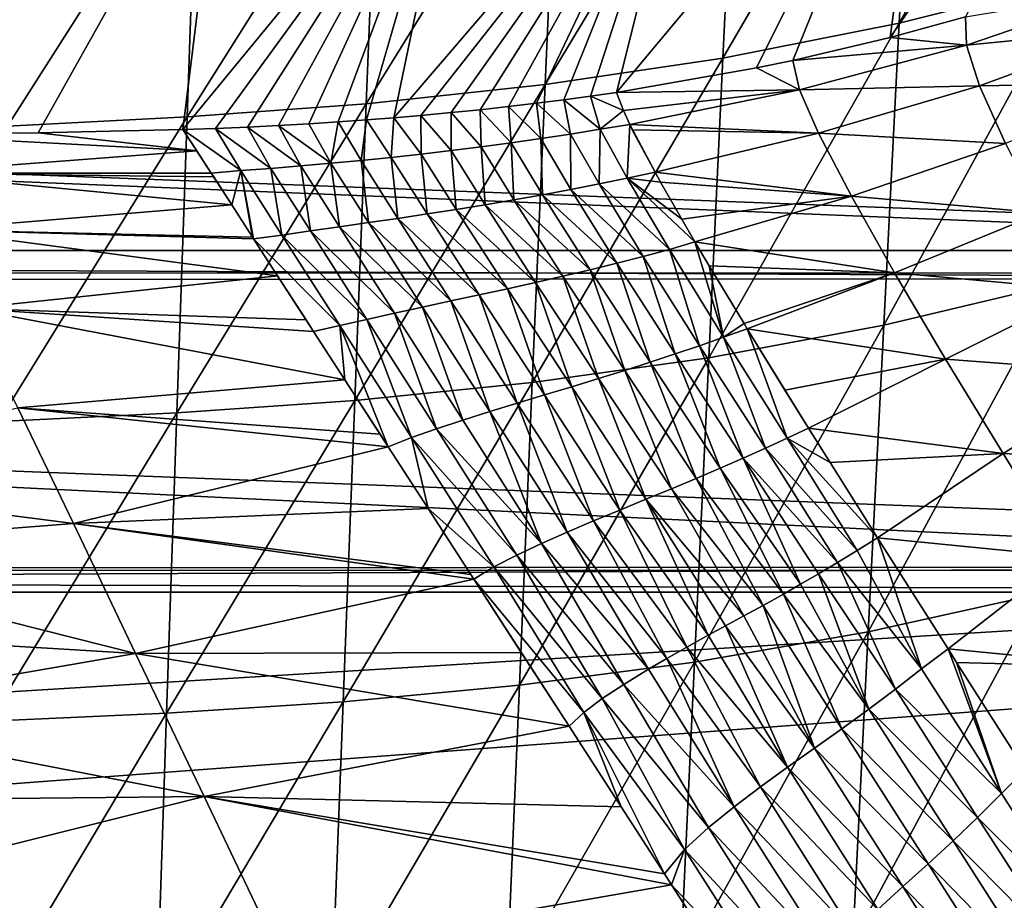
# Model space of a CAD drawing. Header units: metres. Extents: x -26 to 26, y -167 to 32.
# Tile 150 of 237: x 6.66 to 11.8, y -52.59 to -47.99. Entities that reach past the tile are written whole.
import ezdxf

# ---------------------------------------------------------------- set-up
doc = ezdxf.new("R2010")
doc.units = ezdxf.units.M
doc.layers.add('solid_12_411_043_XXX', color=7, linetype='CONTINUOUS')

msp = doc.modelspace()

# ---------------------------------------------------------------- linework, layer by layer
at = {"layer": 'solid_12_411_043_XXX'}
for points in [[(4.381402, -48.594109, 163.529297), (3.552526, -44.89233, 141.421051), (7.10499, -44.873875, 141.424316)], [(4.381402, -48.594109, 163.529297), (7.10499, -44.873875, 141.424316), (5.168777, -48.591595, 163.53064)], [(5.168777, -48.591595, 163.53064), (7.10499, -44.873875, 141.424316), (6.51624, -46.730621, 152.477646)], [(11.205441, -48.082333, 163.843719), (11.430732, -46.389004, 153.379486), (12.622489, -46.018997, 153.419693)], [(11.59899, -47.975452, 163.909393), (11.205441, -48.082333, 163.843719), (12.622489, -46.018997, 153.419693)], [(11.252524, -48.007908, 115.282738), (11.332418, -46.470226, 114.670296), (12.246507, -46.226921, 114.898376)], [(12.160638, -47.778988, 115.515198), (11.252524, -48.007908, 115.282738), (12.246507, -46.226921, 114.898376)], [(9.776477, -48.368862, 163.667709), (10.208182, -46.642437, 153.351776), (11.430732, -46.389004, 153.379486)], [(10.507593, -48.241199, 163.74614), (9.776477, -48.368862, 163.667709), (11.430732, -46.389004, 153.379486)], [(10.697239, -48.201756, 163.77037), (10.507593, -48.241199, 163.74614), (11.430732, -46.389004, 153.379486)], [(11.205441, -48.082333, 163.843719), (10.697239, -48.201756, 163.77037), (11.430732, -46.389004, 153.379486)], [(10.332036, -48.18988, 115.073608), (10.405408, -46.663521, 114.465546), (11.332418, -46.470226, 114.670296)], [(11.252524, -48.007908, 115.282738), (10.332036, -48.18988, 115.073608), (11.332418, -46.470226, 114.670296)], [(8.613318, -48.501488, 163.586212), (8.968007, -46.790672, 153.335434), (10.208182, -46.642437, 153.351776)], [(8.754341, -48.489525, 163.593552), (8.613318, -48.501488, 163.586212), (10.208182, -46.642437, 153.351776)], [(8.91123, -48.474968, 163.602493), (8.754341, -48.489525, 163.593552), (10.208182, -46.642437, 153.351776)], [(9.063411, -48.459541, 163.612), (8.91123, -48.474968, 163.602493), (10.208182, -46.642437, 153.351776)], [(9.21199, -48.443195, 163.62207), (9.063411, -48.459541, 163.612), (10.208182, -46.642437, 153.351776)], [(9.357887, -48.425865, 163.63266), (9.21199, -48.443195, 163.62207), (10.208182, -46.642437, 153.351776)], [(9.500673, -48.40765, 163.643814), (9.357887, -48.425865, 163.63266), (10.208182, -46.642437, 153.351776)], [(9.640205, -48.38863, 163.655487), (9.500673, -48.40765, 163.643814), (10.208182, -46.642437, 153.351776)], [(9.776477, -48.368862, 163.667709), (9.640205, -48.38863, 163.655487), (10.208182, -46.642437, 153.351776)], [(9.402942, -48.328369, 114.887405), (9.469482, -46.810497, 114.283691), (10.405408, -46.663521, 114.465546)], [(10.332036, -48.18988, 115.073608), (9.402942, -48.328369, 114.887405), (10.405408, -46.663521, 114.465546)], [(7.510634, -48.563419, 163.548126), (7.720381, -46.85606, 153.328125), (8.968007, -46.790672, 153.335434)], [(7.681615, -48.55706, 163.552078), (7.510634, -48.563419, 163.548126), (8.968007, -46.790672, 153.335434)], [(7.848179, -48.549824, 163.556534), (7.681615, -48.55706, 163.552078), (8.968007, -46.790672, 153.335434)], [(8.010315, -48.541729, 163.561478), (7.848179, -48.549824, 163.556534), (8.968007, -46.790672, 153.335434)], [(8.168014, -48.532799, 163.56691), (8.010315, -48.541729, 163.561478), (8.968007, -46.790672, 153.335434)], [(8.320897, -48.523098, 163.572861), (8.168014, -48.532799, 163.56691), (8.968007, -46.790672, 153.335434)], [(8.469085, -48.512669, 163.5793), (8.320897, -48.523098, 163.572861), (8.968007, -46.790672, 153.335434)], [(8.613318, -48.501488, 163.586212), (8.469085, -48.512669, 163.5793), (8.968007, -46.790672, 153.335434)], [(5.927446, -48.587505, 163.531815), (6.471045, -46.873154, 153.326141), (7.720381, -46.85606, 153.328125)], [(5.947202, -48.587406, 163.531891), (5.927446, -48.587505, 163.531815), (7.720381, -46.85606, 153.328125)], [(6.754011, -48.580791, 163.536972), (5.947202, -48.587406, 163.531891), (7.720381, -46.85606, 153.328125)], [(7.510634, -48.563419, 163.548126), (6.754011, -48.580791, 163.536972), (7.720381, -46.85606, 153.328125)], [(8.468732, -48.428436, 114.723114), (8.528337, -46.916565, 114.12365), (9.469482, -46.810497, 114.283691)], [(9.402942, -48.328369, 114.887405), (8.468732, -48.428436, 114.723114), (9.469482, -46.810497, 114.283691)], [(7.532011, -48.497215, 114.57946), (7.584722, -46.989323, 113.984062), (8.528337, -46.916565, 114.12365)], [(8.468732, -48.428436, 114.723114), (7.532011, -48.497215, 114.57946), (8.528337, -46.916565, 114.12365)], [(6.593593, -48.545944, 114.454659), (6.639489, -47.040764, 113.863014), (7.584722, -46.989323, 113.984062)], [(7.532011, -48.497215, 114.57946), (6.593593, -48.545944, 114.454659), (7.584722, -46.989323, 113.984062)], [(-20.15344, -47.768009, 137.908936), (20.070938, -49.311081, 137.751358), (20.153627, -47.764984, 137.909286)], [(-20.15344, -47.768009, 137.908936), (-20.070822, -49.312672, 137.751221), (20.070938, -49.311081, 137.751358)], [(11.171982, -49.584652, 115.782799), (11.252524, -48.007908, 115.282738), (12.160638, -47.778988, 115.515198)], [(12.074065, -49.37088, 116.016907), (11.171982, -49.584652, 115.782799), (12.160638, -47.778988, 115.515198)], [(12.45164, -47.832386, 164.881897), (11.603892, -48.122307, 164.773727), (11.59899, -47.975452, 163.909393)], [(12.45164, -47.832386, 164.881897), (12.489454, -48.035503, 165.661316), (11.603892, -48.122307, 164.773727)], [(15.802127, -47.891842, 177.857498), (-15.793832, -47.915928, 177.857498), (15.428016, -49.194134, 177.857605)], [(15.428016, -49.194134, 177.857605), (-15.793832, -47.915928, 177.857498), (-15.427872, -49.194653, 177.857605)], [(11.603892, -48.122307, 164.773727), (11.205441, -48.082333, 163.843719), (11.59899, -47.975452, 163.909393)], [(10.25807, -49.754597, 115.571785), (10.332036, -48.18988, 115.073608), (11.252524, -48.007908, 115.282738)], [(11.171982, -49.584652, 115.782799), (10.25807, -49.754597, 115.571785), (11.252524, -48.007908, 115.282738)], [(12.489454, -48.035503, 165.661316), (11.671849, -48.334408, 165.618256), (11.603892, -48.122307, 164.773727)], [(12.489454, -48.035503, 165.661316), (12.594544, -48.319023, 166.409424), (11.671849, -48.334408, 165.618256)], [(11.603892, -48.122307, 164.773727), (10.697239, -48.201756, 163.77037), (11.205441, -48.082333, 163.843719)], [(11.603892, -48.122307, 164.773727), (10.732113, -48.355549, 164.701416), (10.697239, -48.201756, 163.77037)], [(11.603892, -48.122307, 164.773727), (11.671849, -48.334408, 165.618256), (10.732113, -48.355549, 164.701416)], [(9.33586, -49.883949, 115.383537), (9.402942, -48.328369, 114.887405), (10.332036, -48.18988, 115.073608)], [(10.25807, -49.754597, 115.571785), (9.33586, -49.883949, 115.383537), (10.332036, -48.18988, 115.073608)], [(10.732113, -48.355549, 164.701416), (9.776477, -48.368862, 163.667709), (10.507593, -48.241199, 163.74614)], [(10.732113, -48.355549, 164.701416), (10.507593, -48.241199, 163.74614), (10.697239, -48.201756, 163.77037)], [(8.40864, -49.97744, 115.217072), (8.468732, -48.428436, 114.723114), (9.402942, -48.328369, 114.887405)], [(9.33586, -49.883949, 115.383537), (8.40864, -49.97744, 115.217072), (9.402942, -48.328369, 114.887405)], [(11.671849, -48.334408, 165.618256), (10.831351, -48.582455, 165.60881), (10.732113, -48.355549, 164.701416)], [(11.671849, -48.334408, 165.618256), (11.80851, -48.636475, 166.425369), (10.831351, -48.582455, 165.60881)], [(12.594544, -48.319023, 166.409424), (11.80851, -48.636475, 166.425369), (11.671849, -48.334408, 165.618256)], [(9.689864, -48.561527, 164.668457), (9.500673, -48.40765, 163.643814), (9.640205, -48.38863, 163.655487)], [(9.811521, -48.463734, 164.272293), (9.640205, -48.38863, 163.655487), (9.776477, -48.368862, 163.667709)], [(9.689864, -48.561527, 164.668457), (9.640205, -48.38863, 163.655487), (9.811521, -48.463734, 164.272293)], [(10.732113, -48.355549, 164.701416), (9.811521, -48.463734, 164.272293), (9.776477, -48.368862, 163.667709)], [(10.732113, -48.355549, 164.701416), (9.844583, -48.536011, 164.673752), (9.811521, -48.463734, 164.272293)], [(10.732113, -48.355549, 164.701416), (10.831351, -48.582455, 165.60881), (9.844583, -48.536011, 164.673752)], [(7.478867, -50.041718, 115.07119), (7.532011, -48.497215, 114.57946), (8.468732, -48.428436, 114.723114)], [(8.40864, -49.97744, 115.217072), (7.478867, -50.041718, 115.07119), (8.468732, -48.428436, 114.723114)], [(9.224724, -48.632347, 164.671707), (9.063411, -48.459541, 163.612), (9.21199, -48.443195, 163.62207)], [(9.380207, -48.610172, 164.669708), (9.21199, -48.443195, 163.62207), (9.357887, -48.425865, 163.63266)], [(9.224724, -48.632347, 164.671707), (9.21199, -48.443195, 163.62207), (9.380207, -48.610172, 164.669708)], [(9.535247, -48.586597, 164.66861), (9.357887, -48.425865, 163.63266), (9.500673, -48.40765, 163.643814)], [(9.380207, -48.610172, 164.669708), (9.357887, -48.425865, 163.63266), (9.535247, -48.586597, 164.66861)], [(9.535247, -48.586597, 164.66861), (9.500673, -48.40765, 163.643814), (9.689864, -48.561527, 164.668457)], [(6.547318, -50.087273, 114.944283), (6.593593, -48.545944, 114.454659), (7.532011, -48.497215, 114.57946)], [(7.478867, -50.041718, 115.07119), (6.547318, -50.087273, 114.944283), (7.532011, -48.497215, 114.57946)], [(8.598692, -48.708202, 164.688339), (8.469085, -48.512669, 163.5793), (8.613318, -48.501488, 163.586212)], [(8.598692, -48.708202, 164.688339), (8.613318, -48.501488, 163.586212), (8.755725, -48.691078, 164.682907)], [(8.755725, -48.691078, 164.682907), (8.613318, -48.501488, 163.586212), (8.754341, -48.489525, 163.593552)], [(8.912451, -48.672768, 164.678314), (8.754341, -48.489525, 163.593552), (8.91123, -48.474968, 163.602493)], [(8.755725, -48.691078, 164.682907), (8.754341, -48.489525, 163.593552), (8.912451, -48.672768, 164.678314)], [(9.0688, -48.653202, 164.674591), (8.91123, -48.474968, 163.602493), (9.063411, -48.459541, 163.612)], [(8.912451, -48.672768, 164.678314), (8.91123, -48.474968, 163.602493), (9.0688, -48.653202, 164.674591)], [(9.0688, -48.653202, 164.674591), (9.063411, -48.459541, 163.612), (9.224724, -48.632347, 164.671707)], [(9.689864, -48.561527, 164.668457), (9.811521, -48.463734, 164.272293), (9.844583, -48.536011, 164.673752)], [(7.812893, -48.777588, 164.729034), (7.510634, -48.563419, 163.548126), (7.681615, -48.55706, 163.552078)], [(7.969682, -48.765984, 164.718948), (7.681615, -48.55706, 163.552078), (7.848179, -48.549824, 163.556534)], [(7.812893, -48.777588, 164.729034), (7.681615, -48.55706, 163.552078), (7.969682, -48.765984, 164.718948)], [(8.126797, -48.753067, 164.709915), (7.848179, -48.549824, 163.556534), (8.010315, -48.541729, 163.561478)], [(7.969682, -48.765984, 164.718948), (7.848179, -48.549824, 163.556534), (8.126797, -48.753067, 164.709915)], [(8.284099, -48.739124, 164.701828), (8.010315, -48.541729, 163.561478), (8.168014, -48.532799, 163.56691)], [(8.126797, -48.753067, 164.709915), (8.010315, -48.541729, 163.561478), (8.284099, -48.739124, 164.701828)], [(8.284099, -48.739124, 164.701828), (8.168014, -48.532799, 163.56691), (8.320897, -48.523098, 163.572861)], [(8.284099, -48.739124, 164.701828), (8.320897, -48.523098, 163.572861), (8.441445, -48.724194, 164.694641)], [(8.441445, -48.724194, 164.694641), (8.320897, -48.523098, 163.572861), (8.469085, -48.512669, 163.5793)], [(8.441445, -48.724194, 164.694641), (8.469085, -48.512669, 163.5793), (8.598692, -48.708202, 164.688339)], [(9.689864, -48.561527, 164.668457), (9.844583, -48.536011, 164.673752), (9.831494, -48.817284, 165.657471)], [(9.831494, -48.817284, 165.657471), (9.844583, -48.536011, 164.673752), (9.977147, -48.785984, 165.645416)], [(9.977147, -48.785984, 165.645416), (9.844583, -48.536011, 164.673752), (9.858384, -48.564003, 164.811569)], [(10.831351, -48.582455, 165.60881), (9.858384, -48.564003, 164.811569), (9.844583, -48.536011, 164.673752)], [(7.582502, -48.673862, 164.189514), (5.947202, -48.587406, 163.531891), (6.754011, -48.580791, 163.536972)], [(6.04792, -48.791664, 164.585999), (5.947202, -48.587406, 163.531891), (7.582502, -48.673862, 164.189514)], [(7.582502, -48.673862, 164.189514), (6.754011, -48.580791, 163.536972), (7.510634, -48.563419, 163.548126)], [(7.658278, -48.790543, 164.751083), (7.510634, -48.563419, 163.548126), (7.812893, -48.777588, 164.729034)], [(7.582502, -48.673862, 164.189514), (7.510634, -48.563419, 163.548126), (7.658278, -48.790543, 164.751083)], [(9.224724, -48.632347, 164.671707), (9.380207, -48.610172, 164.669708), (9.389609, -48.903507, 165.696075)], [(9.380207, -48.610172, 164.669708), (9.535247, -48.586597, 164.66861), (9.537874, -48.875954, 165.682297)], [(9.380207, -48.610172, 164.669708), (9.537874, -48.875954, 165.682297), (9.389609, -48.903507, 165.696075)], [(9.535247, -48.586597, 164.66861), (9.689864, -48.561527, 164.668457), (9.685116, -48.847252, 165.669403)], [(9.535247, -48.586597, 164.66861), (9.685116, -48.847252, 165.669403), (9.537874, -48.875954, 165.682297)], [(9.689864, -48.561527, 164.668457), (9.831494, -48.817284, 165.657471), (9.685116, -48.847252, 165.669403)], [(10.831351, -48.582455, 165.60881), (9.977147, -48.785984, 165.645416), (9.858384, -48.564003, 164.811569)], [(10.831351, -48.582455, 165.60881), (11.002666, -48.911156, 166.472137), (9.977147, -48.785984, 165.645416)], [(11.80851, -48.636475, 166.425369), (11.002666, -48.911156, 166.472137), (10.831351, -48.582455, 165.60881)], [(8.912451, -48.672768, 164.678314), (9.0688, -48.653202, 164.674591), (9.08979, -48.955544, 165.726181)], [(9.0688, -48.653202, 164.674591), (9.224724, -48.632347, 164.671707), (9.240245, -48.930023, 165.710693)], [(9.0688, -48.653202, 164.674591), (9.240245, -48.930023, 165.710693), (9.08979, -48.955544, 165.726181)], [(9.224724, -48.632347, 164.671707), (9.389609, -48.903507, 165.696075), (9.240245, -48.930023, 165.710693)], [(11.80851, -48.636475, 166.425369), (11.994902, -48.997646, 167.192535), (11.002666, -48.911156, 166.472137)], [(6.04792, -48.791664, 164.585999), (7.582502, -48.673862, 164.189514), (7.658278, -48.790543, 164.751083)], [(8.441445, -48.724194, 164.694641), (8.598692, -48.708202, 164.688339), (8.633503, -49.026833, 165.778275)], [(8.598692, -48.708202, 164.688339), (8.755725, -48.691078, 164.682907), (8.786164, -49.003857, 165.759888)], [(8.598692, -48.708202, 164.688339), (8.786164, -49.003857, 165.759888), (8.633503, -49.026833, 165.778275)], [(8.755725, -48.691078, 164.682907), (8.912451, -48.672768, 164.678314), (8.938363, -48.980125, 165.742554)], [(8.755725, -48.691078, 164.682907), (8.938363, -48.980125, 165.742554), (8.786164, -49.003857, 165.759888)], [(8.912451, -48.672768, 164.678314), (9.08979, -48.955544, 165.726181), (8.938363, -48.980125, 165.742554)], [(7.969682, -48.765984, 164.718948), (8.126797, -48.753067, 164.709915), (8.177147, -49.092365, 165.840988)], [(8.126797, -48.753067, 164.709915), (8.284099, -48.739124, 164.701828), (8.328466, -49.070927, 165.818726)], [(8.126797, -48.753067, 164.709915), (8.328466, -49.070927, 165.818726), (8.177147, -49.092365, 165.840988)], [(8.284099, -48.739124, 164.701828), (8.441445, -48.724194, 164.694641), (8.480768, -49.049152, 165.797821)], [(8.284099, -48.739124, 164.701828), (8.480768, -49.049152, 165.797821), (8.328466, -49.070927, 165.818726)], [(8.441445, -48.724194, 164.694641), (8.633503, -49.026833, 165.778275), (8.480768, -49.049152, 165.797821)], [(6.04792, -48.791664, 164.585999), (7.658278, -48.790543, 164.751083), (7.671271, -48.810631, 164.83577)], [(6.04792, -48.791664, 164.585999), (7.671271, -48.810631, 164.83577), (7.765624, -48.956799, 165.369675)], [(6.04792, -48.791664, 164.585999), (7.765624, -48.956799, 165.369675), (6.193947, -49.086498, 165.611923)], [(7.765624, -48.956799, 165.369675), (7.658278, -48.790543, 164.751083), (7.812893, -48.777588, 164.729034)], [(7.765624, -48.956799, 165.369675), (7.671271, -48.810631, 164.83577), (7.658278, -48.790543, 164.751083)], [(7.765624, -48.956799, 165.369675), (7.812893, -48.777588, 164.729034), (7.874428, -49.124977, 165.866592)], [(7.812893, -48.777588, 164.729034), (7.969682, -48.765984, 164.718948), (8.027462, -49.113789, 165.86467)], [(7.812893, -48.777588, 164.729034), (8.027462, -49.113789, 165.86467), (7.880166, -49.133835, 165.890366)], [(7.812893, -48.777588, 164.729034), (7.880166, -49.133835, 165.890366), (7.874428, -49.124977, 165.866592)], [(7.969682, -48.765984, 164.718948), (8.177147, -49.092365, 165.840988), (8.027462, -49.113789, 165.86467)], [(9.831494, -48.817284, 165.657471), (9.977147, -48.785984, 165.645416), (10.006038, -48.837559, 165.797699)], [(11.002666, -48.911156, 166.472137), (10.006038, -48.837559, 165.797699), (9.977147, -48.785984, 165.645416)], [(9.537874, -48.875954, 165.682297), (9.685116, -48.847252, 165.669403), (9.915702, -49.225197, 166.616135)], [(9.685116, -48.847252, 165.669403), (9.831494, -48.817284, 165.657471), (10.052112, -49.189072, 166.594025)], [(9.685116, -48.847252, 165.669403), (10.052112, -49.189072, 166.594025), (9.915702, -49.225197, 166.616135)], [(9.831494, -48.817284, 165.657471), (10.006038, -48.837559, 165.797699), (10.116276, -49.030193, 166.29599)], [(9.831494, -48.817284, 165.657471), (10.116276, -49.030193, 166.29599), (10.185565, -49.148609, 166.56514)], [(9.831494, -48.817284, 165.657471), (10.185565, -49.148609, 166.56514), (10.052112, -49.189072, 166.594025)], [(11.002666, -48.911156, 166.472137), (10.116276, -49.030193, 166.29599), (10.006038, -48.837559, 165.797699)], [(9.240245, -48.930023, 165.710693), (9.389609, -48.903507, 165.696075), (9.637942, -49.294785, 166.663025)], [(9.389609, -48.903507, 165.696075), (9.537874, -48.875954, 165.682297), (9.777769, -49.260399, 166.639145)], [(9.389609, -48.903507, 165.696075), (9.777769, -49.260399, 166.639145), (9.637942, -49.294785, 166.663025)], [(9.537874, -48.875954, 165.682297), (9.915702, -49.225197, 166.616135), (9.777769, -49.260399, 166.639145)], [(11.002666, -48.911156, 166.472137), (10.185565, -49.148609, 166.56514), (10.116276, -49.030193, 166.29599)], [(11.002666, -48.911156, 166.472137), (11.228582, -49.311119, 167.28685), (10.185565, -49.148609, 166.56514)], [(11.994902, -48.997646, 167.192535), (11.228582, -49.311119, 167.28685), (11.002666, -48.911156, 166.472137)], [(6.193947, -49.086498, 165.611923), (7.765624, -48.956799, 165.369675), (7.874428, -49.124977, 165.866592)], [(8.938363, -48.980125, 165.742554), (9.08979, -48.955544, 165.726181), (9.352057, -49.361557, 166.713364)], [(9.08979, -48.955544, 165.726181), (9.240245, -48.930023, 165.710693), (9.496035, -49.328476, 166.687744)], [(9.08979, -48.955544, 165.726181), (9.496035, -49.328476, 166.687744), (9.352057, -49.361557, 166.713364)], [(9.240245, -48.930023, 165.710693), (9.637942, -49.294785, 166.663025), (9.496035, -49.328476, 166.687744)], [(8.633503, -49.026833, 165.778275), (8.786164, -49.003857, 165.759888), (9.058993, -49.426311, 166.767639)], [(8.786164, -49.003857, 165.759888), (8.938363, -48.980125, 165.742554), (9.206241, -49.394127, 166.73996)], [(8.786164, -49.003857, 165.759888), (9.206241, -49.394127, 166.73996), (9.058993, -49.426311, 166.767639)], [(8.938363, -48.980125, 165.742554), (9.352057, -49.361557, 166.713364), (9.206241, -49.394127, 166.73996)], [(11.994902, -48.997646, 167.192535), (12.217406, -49.399754, 167.919693), (11.228582, -49.311119, 167.28685)], [(8.177147, -49.092365, 165.840988), (8.328466, -49.070927, 165.818726), (8.615988, -49.521984, 166.858994)], [(8.328466, -49.070927, 165.818726), (8.480768, -49.049152, 165.797821), (8.762934, -49.490082, 166.82692)], [(8.328466, -49.070927, 165.818726), (8.762934, -49.490082, 166.82692), (8.615988, -49.521984, 166.858994)], [(8.480768, -49.049152, 165.797821), (8.633503, -49.026833, 165.778275), (8.910954, -49.458244, 166.796555)], [(8.480768, -49.049152, 165.797821), (8.910954, -49.458244, 166.796555), (8.762934, -49.490082, 166.82692)], [(8.633503, -49.026833, 165.778275), (9.058993, -49.426311, 166.767639), (8.910954, -49.458244, 166.796555)], [(6.193947, -49.086498, 165.611923), (7.880166, -49.133835, 165.890366), (8.005338, -49.32695, 166.36467)], [(6.193947, -49.086498, 165.611923), (7.874428, -49.124977, 165.866592), (7.880166, -49.133835, 165.890366)], [(6.193947, -49.086498, 165.611923), (8.005338, -49.32695, 166.36467), (6.396022, -49.498245, 166.587051)], [(7.880166, -49.133835, 165.890366), (8.027462, -49.113789, 165.86467), (8.330223, -49.586433, 166.928604)], [(8.027462, -49.113789, 165.86467), (8.177147, -49.092365, 165.840988), (8.471272, -49.554054, 166.892822)], [(8.027462, -49.113789, 165.86467), (8.471272, -49.554054, 166.892822), (8.330223, -49.586433, 166.928604)], [(8.177147, -49.092365, 165.840988), (8.615988, -49.521984, 166.858994), (8.471272, -49.554054, 166.892822)], [(7.880166, -49.133835, 165.890366), (8.330223, -49.586433, 166.928604), (8.192974, -49.61668, 166.962418)], [(8.005338, -49.32695, 166.36467), (7.880166, -49.133835, 165.890366), (8.192974, -49.61668, 166.962418)], [(10.052112, -49.189072, 166.594025), (10.185565, -49.148609, 166.56514), (10.335261, -49.647938, 167.47348)], [(11.228582, -49.311119, 167.28685), (10.260113, -49.274323, 166.829117), (10.185565, -49.148609, 166.56514)], [(10.335261, -49.647938, 167.47348), (10.185565, -49.148609, 166.56514), (10.260113, -49.274323, 166.829117)], [(15.428016, -49.194134, 177.857605), (-15.427872, -49.194653, 177.857605), (15.395385, -49.340431, 177.85762)], [(15.395385, -49.340431, 177.85762), (-15.427872, -49.194653, 177.857605), (-15.391902, -49.356426, 177.85762)], [(9.777769, -49.260399, 166.639145), (9.915702, -49.225197, 166.616135), (10.082594, -49.734921, 167.534637)], [(9.915702, -49.225197, 166.616135), (10.052112, -49.189072, 166.594025), (10.210097, -49.691692, 167.503616)], [(9.915702, -49.225197, 166.616135), (10.210097, -49.691692, 167.503616), (10.082594, -49.734921, 167.534637)], [(10.052112, -49.189072, 166.594025), (10.335261, -49.647938, 167.47348), (10.210097, -49.691692, 167.503616)], [(9.637942, -49.294785, 166.663025), (9.777769, -49.260399, 166.639145), (9.952141, -49.777779, 167.566574)], [(9.777769, -49.260399, 166.639145), (10.082594, -49.734921, 167.534637), (9.952141, -49.777779, 167.566574)], [(11.228582, -49.311119, 167.28685), (10.442031, -49.575649, 167.395447), (10.260113, -49.274323, 166.829117)], [(10.335261, -49.647938, 167.47348), (10.260113, -49.274323, 166.829117), (10.442031, -49.575649, 167.395447)], [(-20.070822, -49.312672, 137.751221), (19.987951, -50.863735, 137.638336), (20.070938, -49.311081, 137.751358)], [(-20.070822, -49.312672, 137.751221), (-19.987764, -50.866928, 137.638153), (19.987951, -50.863735, 137.638336)], [(6.396022, -49.498245, 166.587051), (8.005338, -49.32695, 166.36467), (8.154025, -49.556519, 166.846756)], [(8.005338, -49.32695, 166.36467), (8.192974, -49.61668, 166.962418), (8.154025, -49.556519, 166.846756)], [(9.352057, -49.361557, 166.713364), (9.496035, -49.328476, 166.687744), (9.681482, -49.862984, 167.633377)], [(9.496035, -49.328476, 166.687744), (9.637942, -49.294785, 166.663025), (9.818429, -49.820419, 167.599472)], [(9.496035, -49.328476, 166.687744), (9.818429, -49.820419, 167.599472), (9.681482, -49.862984, 167.633377)], [(9.637942, -49.294785, 166.663025), (9.952141, -49.777779, 167.566574), (9.818429, -49.820419, 167.599472)], [(11.228582, -49.311119, 167.28685), (10.458822, -49.603149, 167.443436), (10.442031, -49.575649, 167.395447)], [(11.228582, -49.311119, 167.28685), (11.49537, -49.762211, 168.052338), (10.458822, -49.603149, 167.443436)], [(12.217406, -49.399754, 167.919693), (11.49537, -49.762211, 168.052338), (11.228582, -49.311119, 167.28685)], [(15.395385, -49.340431, 177.85762), (-15.391902, -49.356426, 177.85762), (15.16438, -50.84795, 177.857758)], [(15.16438, -50.84795, 177.857758), (-15.391902, -49.356426, 177.85762), (-15.163492, -50.857059, 177.857758)], [(9.206241, -49.394127, 166.73996), (9.352057, -49.361557, 166.713364), (9.541683, -49.905617, 167.668396)], [(9.352057, -49.361557, 166.713364), (9.681482, -49.862984, 167.633377), (9.541683, -49.905617, 167.668396)], [(11.091039, -51.186127, 116.189804), (11.171982, -49.584652, 115.782799), (12.074065, -49.37088, 116.016907)], [(11.98706, -50.987823, 116.423714), (11.091039, -51.186127, 116.189804), (12.074065, -49.37088, 116.016907)], [(8.910954, -49.458244, 166.796555), (9.058993, -49.426311, 166.767639), (9.256585, -49.991703, 167.742432)], [(9.058993, -49.426311, 166.767639), (9.206241, -49.394127, 166.73996), (9.399701, -49.948471, 167.704697)], [(9.058993, -49.426311, 166.767639), (9.399701, -49.948471, 167.704697), (9.256585, -49.991703, 167.742432)], [(9.206241, -49.394127, 166.73996), (9.541683, -49.905617, 167.668396), (9.399701, -49.948471, 167.704697)], [(12.217406, -49.399754, 167.919693), (12.46839, -49.835407, 168.604355), (11.49537, -49.762211, 168.052338)], [(8.762934, -49.490082, 166.82692), (8.910954, -49.458244, 166.796555), (9.113672, -50.035477, 167.781784)], [(8.910954, -49.458244, 166.796555), (9.256585, -49.991703, 167.742432), (9.113672, -50.035477, 167.781784)], [(6.396022, -49.498245, 166.587051), (8.192974, -49.61668, 166.962418), (8.35635, -49.869022, 167.41124)], [(6.396022, -49.498245, 166.587051), (8.154025, -49.556519, 166.846756), (8.192974, -49.61668, 166.962418)], [(6.396022, -49.498245, 166.587051), (8.35635, -49.869022, 167.41124), (6.647644, -50.016277, 167.498032)], [(8.471272, -49.554054, 166.892822), (8.615988, -49.521984, 166.858994), (8.83551, -50.125244, 167.866119)], [(8.615988, -49.521984, 166.858994), (8.762934, -49.490082, 166.82692), (8.972692, -50.07996, 167.823044)], [(8.615988, -49.521984, 166.858994), (8.972692, -50.07996, 167.823044), (8.83551, -50.125244, 167.866119)], [(8.762934, -49.490082, 166.82692), (9.113672, -50.035477, 167.781784), (8.972692, -50.07996, 167.823044)], [(8.35635, -49.869022, 167.41124), (8.192974, -49.61668, 166.962418), (8.330223, -49.586433, 166.928604)], [(8.330223, -49.586433, 166.928604), (8.471272, -49.554054, 166.892822), (8.704517, -50.171604, 167.910995)], [(8.330223, -49.586433, 166.928604), (8.704517, -50.171604, 167.910995), (8.58303, -50.219078, 167.959717)], [(8.35635, -49.869022, 167.41124), (8.330223, -49.586433, 166.928604), (8.58303, -50.219078, 167.959717)], [(8.471272, -49.554054, 166.892822), (8.83551, -50.125244, 167.866119), (8.704517, -50.171604, 167.910995)], [(10.183736, -51.343758, 115.978607), (10.25807, -49.754597, 115.571785), (11.171982, -49.584652, 115.782799)], [(11.091039, -51.186127, 116.189804), (10.183736, -51.343758, 115.978607), (11.171982, -49.584652, 115.782799)], [(10.335261, -49.647938, 167.47348), (10.442031, -49.575649, 167.395447), (10.458822, -49.603149, 167.443436)], [(10.335261, -49.647938, 167.47348), (10.458822, -49.603149, 167.443436), (10.667685, -50.173851, 168.295609)], [(10.779579, -50.121841, 168.261932), (10.458822, -49.603149, 167.443436), (10.65591, -49.923065, 167.96608)], [(11.49537, -49.762211, 168.052338), (10.65591, -49.923065, 167.96608), (10.458822, -49.603149, 167.443436)], [(10.667685, -50.173851, 168.295609), (10.458822, -49.603149, 167.443436), (10.779579, -50.121841, 168.261932)], [(10.210097, -49.691692, 167.503616), (10.335261, -49.647938, 167.47348), (10.554462, -50.226391, 168.331268)], [(10.335261, -49.647938, 167.47348), (10.667685, -50.173851, 168.295609), (10.554462, -50.226391, 168.331268)], [(9.952141, -49.777779, 167.566574), (10.082594, -49.734921, 167.534637), (10.317499, -50.331711, 168.405609)], [(10.082594, -49.734921, 167.534637), (10.210097, -49.691692, 167.503616), (10.438017, -50.278923, 168.367905)], [(10.082594, -49.734921, 167.534637), (10.438017, -50.278923, 168.367905), (10.317499, -50.331711, 168.405609)], [(10.210097, -49.691692, 167.503616), (10.554462, -50.226391, 168.331268), (10.438017, -50.278923, 168.367905)], [(9.268445, -51.463715, 115.789856), (9.33586, -49.883949, 115.383537), (10.25807, -49.754597, 115.571785)], [(10.183736, -51.343758, 115.978607), (9.268445, -51.463715, 115.789856), (10.25807, -49.754597, 115.571785)], [(9.818429, -49.820419, 167.599472), (9.952141, -49.777779, 167.566574), (10.192489, -50.384983, 168.444473)], [(9.952141, -49.777779, 167.566574), (10.317499, -50.331711, 168.405609), (10.192489, -50.384983, 168.444473)], [(11.49537, -49.762211, 168.052338), (10.779579, -50.121841, 168.261932), (10.65591, -49.923065, 167.96608)], [(11.49537, -49.762211, 168.052338), (11.79507, -50.255356, 168.765305), (10.779579, -50.121841, 168.261932)], [(12.46839, -49.835407, 168.604355), (11.79507, -50.255356, 168.765305), (11.49537, -49.762211, 168.052338)], [(9.681482, -49.862984, 167.633377), (9.818429, -49.820419, 167.599472), (10.063035, -50.438938, 168.484604)], [(9.818429, -49.820419, 167.599472), (10.192489, -50.384983, 168.444473), (10.063035, -50.438938, 168.484604)], [(12.46839, -49.835407, 168.604355), (12.746137, -50.30521, 169.237976), (11.79507, -50.255356, 168.765305)], [(6.647644, -50.016277, 167.498032), (8.35635, -49.869022, 167.41124), (8.540501, -50.153397, 167.862289)], [(8.348248, -51.550385, 115.62262), (8.40864, -49.97744, 115.217072), (9.33586, -49.883949, 115.383537)], [(9.268445, -51.463715, 115.789856), (8.348248, -51.550385, 115.62262), (9.33586, -49.883949, 115.383537)], [(8.35635, -49.869022, 167.41124), (8.58303, -50.219078, 167.959717), (8.540501, -50.153397, 167.862289)], [(9.541683, -49.905617, 167.668396), (9.681482, -49.862984, 167.633377), (9.929697, -50.493755, 168.526108)], [(9.681482, -49.862984, 167.633377), (10.063035, -50.438938, 168.484604), (9.929697, -50.493755, 168.526108)], [(9.399701, -49.948471, 167.704697), (9.541683, -49.905617, 167.668396), (9.793442, -50.54958, 168.569077)], [(9.541683, -49.905617, 167.668396), (9.929697, -50.493755, 168.526108), (9.793442, -50.54958, 168.569077)], [(7.425456, -51.609951, 115.475777), (7.478867, -50.041718, 115.07119), (8.40864, -49.97744, 115.217072)], [(8.348248, -51.550385, 115.62262), (7.425456, -51.609951, 115.475777), (8.40864, -49.97744, 115.217072)], [(9.113672, -50.035477, 167.781784), (9.256585, -49.991703, 167.742432), (9.51859, -50.66468, 168.659927)], [(9.256585, -49.991703, 167.742432), (9.399701, -49.948471, 167.704697), (9.655768, -50.606522, 168.613647)], [(9.256585, -49.991703, 167.742432), (9.655768, -50.606522, 168.613647), (9.51859, -50.66468, 168.659927)], [(9.399701, -49.948471, 167.704697), (9.793442, -50.54958, 168.569077), (9.655768, -50.606522, 168.613647)], [(5.000158, -50.370895, 167.919373), (6.647644, -50.016277, 167.498032), (6.938713, -50.620598, 168.340988)], [(6.50081, -51.652145, 115.347862), (6.547318, -50.087273, 114.944283), (7.478867, -50.041718, 115.07119)], [(7.425456, -51.609951, 115.475777), (6.50081, -51.652145, 115.347862), (7.478867, -50.041718, 115.07119)], [(6.647644, -50.016277, 167.498032), (8.540501, -50.153397, 167.862289), (8.58303, -50.219078, 167.959717)], [(6.647644, -50.016277, 167.498032), (8.58303, -50.219078, 167.959717), (6.938713, -50.620598, 168.340988)], [(8.972692, -50.07996, 167.823044), (9.113672, -50.035477, 167.781784), (9.384387, -50.724136, 168.708099)], [(9.113672, -50.035477, 167.781784), (9.51859, -50.66468, 168.659927), (9.384387, -50.724136, 168.708099)], [(8.83551, -50.125244, 167.866119), (8.972692, -50.07996, 167.823044), (9.384387, -50.724136, 168.708099)], [(8.704517, -50.171604, 167.910995), (8.83551, -50.125244, 167.866119), (9.255663, -50.784676, 168.75795)], [(8.83551, -50.125244, 167.866119), (9.384387, -50.724136, 168.708099), (9.255663, -50.784676, 168.75795)], [(10.667685, -50.173851, 168.295609), (10.779579, -50.121841, 168.261932), (10.892421, -50.302166, 168.514023)], [(11.79507, -50.255356, 168.765305), (10.892421, -50.302166, 168.514023), (10.779579, -50.121841, 168.261932)], [(8.792302, -50.542377, 168.40831), (8.58303, -50.219078, 167.959717), (8.704517, -50.171604, 167.910995)], [(8.704517, -50.171604, 167.910995), (9.255663, -50.784676, 168.75795), (9.135595, -50.846142, 168.809464)], [(8.792302, -50.542377, 168.40831), (8.704517, -50.171604, 167.910995), (9.135595, -50.846142, 168.809464)], [(10.554462, -50.226391, 168.331268), (10.667685, -50.173851, 168.295609), (11.032274, -50.761185, 169.054398)], [(10.667685, -50.173851, 168.295609), (10.892421, -50.302166, 168.514023), (11.139403, -50.694237, 169.013733)], [(10.667685, -50.173851, 168.295609), (11.139403, -50.694237, 169.013733), (11.032274, -50.761185, 169.054398)], [(6.938713, -50.620598, 168.340988), (8.58303, -50.219078, 167.959717), (8.792302, -50.542377, 168.40831)], [(10.438017, -50.278923, 168.367905), (10.554462, -50.226391, 168.331268), (10.92966, -50.824108, 169.093384)], [(10.554462, -50.226391, 168.331268), (11.032274, -50.761185, 169.054398), (10.92966, -50.824108, 169.093384)], [(11.79507, -50.255356, 168.765305), (11.139403, -50.694237, 169.013733), (10.892421, -50.302166, 168.514023)], [(11.79507, -50.255356, 168.765305), (12.126312, -50.791454, 169.414719), (11.139403, -50.694237, 169.013733)], [(12.746137, -50.30521, 169.237976), (12.126312, -50.791454, 169.414719), (11.79507, -50.255356, 168.765305)], [(10.317499, -50.331711, 168.405609), (10.438017, -50.278923, 168.367905), (10.737713, -50.93705, 169.165085)], [(10.438017, -50.278923, 168.367905), (10.83147, -50.882645, 169.130295), (10.737713, -50.93705, 169.165085)], [(10.438017, -50.278923, 168.367905), (10.92966, -50.824108, 169.093384), (10.83147, -50.882645, 169.130295)], [(10.192489, -50.384983, 168.444473), (10.317499, -50.331711, 168.405609), (10.647768, -50.98806, 169.198029)], [(10.317499, -50.331711, 168.405609), (10.737713, -50.93705, 169.165085), (10.647768, -50.98806, 169.198029)], [(5.13108, -50.760578, 168.404388), (5.000158, -50.370895, 167.919373), (6.938713, -50.620598, 168.340988)], [(10.063035, -50.438938, 168.484604), (10.192489, -50.384983, 168.444473), (10.54113, -51.047371, 169.23671)], [(10.192489, -50.384983, 168.444473), (10.647768, -50.98806, 169.198029), (10.54113, -51.047371, 169.23671)], [(9.929697, -50.493755, 168.526108), (10.063035, -50.438938, 168.484604), (10.440329, -51.10268, 169.273071)], [(10.063035, -50.438938, 168.484604), (10.54113, -51.047371, 169.23671), (10.440329, -51.10268, 169.273071)], [(9.793442, -50.54958, 168.569077), (9.929697, -50.493755, 168.526108), (10.25511, -51.203793, 169.340164)], [(9.929697, -50.493755, 168.526108), (10.345259, -51.154541, 169.307388), (10.25511, -51.203793, 169.340164)], [(9.929697, -50.493755, 168.526108), (10.440329, -51.10268, 169.273071), (10.345259, -51.154541, 169.307388)], [(6.938713, -50.620598, 168.340988), (8.792302, -50.542377, 168.40831), (9.014594, -50.885674, 168.83638)], [(8.792302, -50.542377, 168.40831), (9.135595, -50.846142, 168.809464), (9.031079, -50.911129, 168.866348)], [(8.792302, -50.542377, 168.40831), (9.031079, -50.911129, 168.866348), (9.014594, -50.885674, 168.83638)], [(9.655768, -50.606522, 168.613647), (9.793442, -50.54958, 168.569077), (10.142748, -51.265831, 169.381699)], [(9.793442, -50.54958, 168.569077), (10.25511, -51.203793, 169.340164), (10.142748, -51.265831, 169.381699)], [(9.51859, -50.66468, 168.659927), (9.655768, -50.606522, 168.613647), (10.038619, -51.32449, 169.421204)], [(9.655768, -50.606522, 168.613647), (10.142748, -51.265831, 169.381699), (10.038619, -51.32449, 169.421204)], [(5.13108, -50.760578, 168.404388), (6.938713, -50.620598, 168.340988), (7.26367, -51.298176, 169.112961)], [(6.938713, -50.620598, 168.340988), (9.014594, -50.885674, 168.83638), (9.031079, -50.911129, 168.866348)], [(6.938713, -50.620598, 168.340988), (9.031079, -50.911129, 168.866348), (7.26367, -51.298176, 169.112961)], [(9.384387, -50.724136, 168.708099), (9.51859, -50.66468, 168.659927), (9.9426, -51.380417, 169.459122)], [(9.51859, -50.66468, 168.659927), (10.038619, -51.32449, 169.421204), (9.9426, -51.380417, 169.459122)], [(11.369894, -51.378544, 169.692719), (11.032274, -50.761185, 169.054398), (11.139403, -50.694237, 169.013733)], [(12.126312, -50.791454, 169.414719), (11.508023, -51.274933, 169.640564), (11.139403, -50.694237, 169.013733)], [(11.369894, -51.378544, 169.692719), (11.139403, -50.694237, 169.013733), (11.508023, -51.274933, 169.640564)], [(5.271115, -51.179123, 168.865265), (5.13108, -50.760578, 168.404388), (7.26367, -51.298176, 169.112961)], [(9.255663, -50.784676, 168.75795), (9.384387, -50.724136, 168.708099), (9.813482, -51.459953, 169.513458)], [(9.384387, -50.724136, 168.708099), (9.9426, -51.380417, 169.459122), (9.813482, -51.459953, 169.513458)], [(11.369894, -51.378544, 169.692719), (10.92966, -50.824108, 169.093384), (11.032274, -50.761185, 169.054398)], [(9.135595, -50.846142, 168.809464), (9.255663, -50.784676, 168.75795), (9.700112, -51.534328, 169.564423)], [(9.255663, -50.784676, 168.75795), (9.813482, -51.459953, 169.513458), (9.700112, -51.534328, 169.564423)], [(12.126312, -50.791454, 169.414719), (12.488364, -51.370213, 169.981125), (11.508023, -51.274933, 169.640564)], [(-19.987764, -50.866928, 137.638153), (19.982176, -50.978348, 137.63179), (19.987951, -50.863735, 137.638336)], [(-19.987764, -50.866928, 137.638153), (-19.981949, -50.982407, 137.631577), (19.982176, -50.978348, 137.63179)], [(15.16438, -50.84795, 177.857758), (-15.163492, -50.857059, 177.857758), (-15.152524, -50.978325, 177.857758)], [(15.16438, -50.84795, 177.857758), (-15.152524, -50.978325, 177.857758), (15.152666, -50.976955, 177.857758)], [(9.031079, -50.911129, 168.866348), (9.135595, -50.846142, 168.809464), (9.604962, -51.606949, 169.615036)], [(9.135595, -50.846142, 168.809464), (9.700112, -51.534328, 169.564423), (9.604962, -51.606949, 169.615036)], [(11.233131, -51.48539, 169.749954), (10.83147, -50.882645, 169.130295), (10.92966, -50.824108, 169.093384)], [(11.369894, -51.378544, 169.692719), (11.233131, -51.48539, 169.749954), (10.92966, -50.824108, 169.093384)], [(7.26367, -51.298176, 169.112961), (9.031079, -50.911129, 168.866348), (9.27834, -51.293049, 169.288681)], [(9.031079, -50.911129, 168.866348), (9.604962, -51.606949, 169.615036), (9.527692, -51.678467, 169.665909)], [(9.27834, -51.293049, 169.288681), (9.031079, -50.911129, 168.866348), (9.527692, -51.678467, 169.665909)], [(11.093897, -51.589439, 169.806931), (10.737713, -50.93705, 169.165085), (10.83147, -50.882645, 169.130295)], [(11.233131, -51.48539, 169.749954), (11.093897, -51.589439, 169.806931), (10.83147, -50.882645, 169.130295)], [(11.093897, -51.589439, 169.806931), (10.647768, -50.98806, 169.198029), (10.737713, -50.93705, 169.165085)], [(-19.981949, -50.982407, 137.631577), (-19.882414, -53.963749, 137.548279), (19.982176, -50.978348, 137.63179)], [(19.982176, -50.978348, 137.63179), (-19.882414, -53.963749, 137.548279), (19.882442, -53.963749, 137.548279)], [(15.152666, -50.976955, 177.857758), (-15.152524, -50.978325, 177.857758), (-15.079211, -52.822376, 177.857925)], [(15.152666, -50.976955, 177.857758), (-15.079211, -52.822376, 177.857925), (15.07924, -52.822376, 177.857925)], [(10.952761, -51.691422, 169.863541), (10.54113, -51.047371, 169.23671), (10.647768, -50.98806, 169.198029)], [(11.093897, -51.589439, 169.806931), (10.952761, -51.691422, 169.863541), (10.647768, -50.98806, 169.198029)], [(11.009835, -52.803165, 116.519363), (11.091039, -51.186127, 116.189804), (11.98706, -50.987823, 116.423714)], [(11.899772, -52.620384, 116.751877), (11.009835, -52.803165, 116.519363), (11.98706, -50.987823, 116.423714)], [(10.810844, -51.792179, 169.919876), (10.440329, -51.10268, 169.273071), (10.54113, -51.047371, 169.23671)], [(10.952761, -51.691422, 169.863541), (10.810844, -51.792179, 169.919876), (10.54113, -51.047371, 169.23671)], [(10.810844, -51.792179, 169.919876), (10.345259, -51.154541, 169.307388), (10.440329, -51.10268, 169.273071)], [(5.417392, -51.617302, 169.291519), (5.271115, -51.179123, 168.865265), (7.26367, -51.298176, 169.112961)], [(10.66884, -51.892952, 169.976501), (10.25511, -51.203793, 169.340164), (10.345259, -51.154541, 169.307388)], [(10.810844, -51.792179, 169.919876), (10.66884, -51.892952, 169.976501), (10.345259, -51.154541, 169.307388)], [(10.109164, -52.948429, 116.309082), (10.183736, -51.343758, 115.978607), (11.091039, -51.186127, 116.189804)], [(11.009835, -52.803165, 116.519363), (10.109164, -52.948429, 116.309082), (11.091039, -51.186127, 116.189804)], [(10.66884, -51.892952, 169.976501), (10.142748, -51.265831, 169.381699), (10.25511, -51.203793, 169.340164)], [(10.528152, -51.994709, 170.034012), (10.038619, -51.32449, 169.421204), (10.142748, -51.265831, 169.381699)], [(10.66884, -51.892952, 169.976501), (10.528152, -51.994709, 170.034012), (10.142748, -51.265831, 169.381699)], [(11.786793, -52.029606, 170.23175), (11.369894, -51.378544, 169.692719), (11.508023, -51.274933, 169.640564)], [(12.488364, -51.370213, 169.981125), (11.552887, -51.345345, 169.707855), (11.508023, -51.274933, 169.640564)], [(11.786793, -52.029606, 170.23175), (11.508023, -51.274933, 169.640564), (11.552887, -51.345345, 169.707855)], [(5.417392, -51.617302, 169.291519), (7.26367, -51.298176, 169.112961), (7.621365, -52.046173, 169.799255)], [(7.26367, -51.298176, 169.112961), (9.27834, -51.293049, 169.288681), (9.527692, -51.678467, 169.665909)], [(7.26367, -51.298176, 169.112961), (9.527692, -51.678467, 169.665909), (7.621365, -52.046173, 169.799255)], [(10.390105, -52.098885, 170.093079), (9.9426, -51.380417, 169.459122), (10.038619, -51.32449, 169.421204)], [(10.528152, -51.994709, 170.034012), (10.390105, -52.098885, 170.093079), (10.038619, -51.32449, 169.421204)], [(9.200812, -53.058937, 116.120827), (9.268445, -51.463715, 115.789856), (10.183736, -51.343758, 115.978607)], [(10.109164, -52.948429, 116.309082), (9.200812, -53.058937, 116.120827), (10.183736, -51.343758, 115.978607)], [(10.390105, -52.098885, 170.093079), (9.813482, -51.459953, 169.513458), (9.9426, -51.380417, 169.459122)], [(11.786793, -52.029606, 170.23175), (11.233131, -51.48539, 169.749954), (11.369894, -51.378544, 169.692719)], [(12.488364, -51.370213, 169.981125), (11.910813, -51.905365, 170.179367), (11.552887, -51.345345, 169.707855)], [(11.786793, -52.029606, 170.23175), (11.552887, -51.345345, 169.707855), (11.910813, -51.905365, 170.179367)], [(8.287661, -53.138748, 115.95372), (8.348248, -51.550385, 115.62262), (9.268445, -51.463715, 115.789856)], [(9.200812, -53.058937, 116.120827), (8.287661, -53.138748, 115.95372), (9.268445, -51.463715, 115.789856)], [(10.256887, -52.207115, 170.154282), (9.700112, -51.534328, 169.564423), (9.813482, -51.459953, 169.513458)], [(10.390105, -52.098885, 170.093079), (10.256887, -52.207115, 170.154282), (9.813482, -51.459953, 169.513458)], [(11.661959, -52.154755, 170.286026), (11.093897, -51.589439, 169.806931), (11.233131, -51.48539, 169.749954)], [(11.786793, -52.029606, 170.23175), (11.661959, -52.154755, 170.286026), (11.233131, -51.48539, 169.749954)], [(10.131117, -52.321163, 170.217422), (9.604962, -51.606949, 169.615036), (9.700112, -51.534328, 169.564423)], [(10.256887, -52.207115, 170.154282), (10.131117, -52.321163, 170.217422), (9.700112, -51.534328, 169.564423)], [(7.371871, -53.193562, 115.806732), (7.425456, -51.609951, 115.475777), (8.348248, -51.550385, 115.62262)], [(8.287661, -53.138748, 115.95372), (7.371871, -53.193562, 115.806732), (8.348248, -51.550385, 115.62262)], [(11.533827, -52.276932, 170.340393), (10.952761, -51.691422, 169.863541), (11.093897, -51.589439, 169.806931)], [(11.661959, -52.154755, 170.286026), (11.533827, -52.276932, 170.340393), (11.093897, -51.589439, 169.806931)], [(5.567057, -52.065895, 169.674728), (5.417392, -51.617302, 169.291519), (7.621365, -52.046173, 169.799255)], [(6.454149, -53.232361, 115.678528), (6.50081, -51.652145, 115.347862), (7.425456, -51.609951, 115.475777)], [(7.371871, -53.193562, 115.806732), (6.454149, -53.232361, 115.678528), (7.425456, -51.609951, 115.475777)], [(9.800208, -52.099148, 170.026321), (9.527692, -51.678467, 169.665909), (9.604962, -51.606949, 169.615036)], [(9.800208, -52.099148, 170.026321), (9.604962, -51.606949, 169.615036), (10.026896, -52.449352, 170.289032)], [(10.131117, -52.321163, 170.217422), (10.026896, -52.449352, 170.289032), (9.604962, -51.606949, 169.615036)], [(9.800208, -52.099148, 170.026321), (7.621365, -52.046173, 169.799255), (9.527692, -51.678467, 169.665909)], [(11.403355, -52.397003, 170.394516), (10.810844, -51.792179, 169.919876), (10.952761, -51.691422, 169.863541)], [(11.533827, -52.276932, 170.340393), (11.403355, -52.397003, 170.394516), (10.952761, -51.691422, 169.863541)], [(11.271914, -52.515926, 170.448349), (10.66884, -51.892952, 169.976501), (10.810844, -51.792179, 169.919876)], [(11.403355, -52.397003, 170.394516), (11.271914, -52.515926, 170.448349), (10.810844, -51.792179, 169.919876)], [(11.140522, -52.634926, 170.502319), (10.528152, -51.994709, 170.034012), (10.66884, -51.892952, 169.976501)], [(11.271914, -52.515926, 170.448349), (11.140522, -52.634926, 170.502319), (10.66884, -51.892952, 169.976501)], [(12.241048, -52.735699, 170.658569), (11.786793, -52.029606, 170.23175), (11.910813, -51.905365, 170.179367)], [(11.01074, -52.755009, 170.557068), (10.390105, -52.098885, 170.093079), (10.528152, -51.994709, 170.034012)], [(11.140522, -52.634926, 170.502319), (11.01074, -52.755009, 170.557068), (10.528152, -51.994709, 170.034012)], [(5.718877, -52.520622, 170.01329), (5.567057, -52.065895, 169.674728), (7.621365, -52.046173, 169.799255)], [(5.718877, -52.520622, 170.01329), (7.621365, -52.046173, 169.799255), (8.011545, -52.862942, 170.380707)], [(10.063882, -52.50647, 170.328888), (8.011545, -52.862942, 170.380707), (7.621365, -52.046173, 169.799255)], [(10.026896, -52.449352, 170.289032), (10.063882, -52.50647, 170.328888), (7.621365, -52.046173, 169.799255)], [(9.800208, -52.099148, 170.026321), (10.026896, -52.449352, 170.289032), (7.621365, -52.046173, 169.799255)], [(12.241048, -52.735699, 170.658569), (11.661959, -52.154755, 170.286026), (11.786793, -52.029606, 170.23175)], [(10.884246, -52.877617, 170.612991), (10.256887, -52.207115, 170.154282), (10.390105, -52.098885, 170.093079)], [(11.01074, -52.755009, 170.557068), (10.884246, -52.877617, 170.612991), (10.390105, -52.098885, 170.093079)], [(12.127969, -52.879078, 170.704773), (11.533827, -52.276932, 170.340393), (11.661959, -52.154755, 170.286026)], [(12.241048, -52.735699, 170.658569), (12.127969, -52.879078, 170.704773), (11.661959, -52.154755, 170.286026)], [(10.763655, -53.004475, 170.669968), (10.131117, -52.321163, 170.217422), (10.256887, -52.207115, 170.154282)], [(10.884246, -52.877617, 170.612991), (10.763655, -53.004475, 170.669968), (10.256887, -52.207115, 170.154282)], [(12.010795, -53.019405, 170.751266), (11.403355, -52.397003, 170.394516), (11.533827, -52.276932, 170.340393)], [(12.127969, -52.879078, 170.704773), (12.010795, -53.019405, 170.751266), (11.533827, -52.276932, 170.340393)], [(10.131117, -52.321163, 170.217422), (10.063882, -52.50647, 170.328888), (10.026896, -52.449352, 170.289032)], [(10.652619, -53.137432, 170.726761), (10.063882, -52.50647, 170.328888), (10.131117, -52.321163, 170.217422)], [(10.763655, -53.004475, 170.669968), (10.652619, -53.137432, 170.726761), (10.131117, -52.321163, 170.217422)], [(11.890854, -53.157623, 170.797638), (11.271914, -52.515926, 170.448349), (11.403355, -52.397003, 170.394516)], [(12.010795, -53.019405, 170.751266), (11.890854, -53.157623, 170.797638), (11.403355, -52.397003, 170.394516)], [(10.063882, -52.50647, 170.328888), (10.566545, -53.282837, 170.786804), (8.011545, -52.862942, 170.380707)], [(10.652619, -53.137432, 170.726761), (10.566545, -53.282837, 170.786804), (10.063882, -52.50647, 170.328888)], [(11.769755, -53.294781, 170.843689), (11.140522, -52.634926, 170.502319), (11.271914, -52.515926, 170.448349)], [(11.890854, -53.157623, 170.797638), (11.769755, -53.294781, 170.843689), (11.271914, -52.515926, 170.448349)], [(5.872277, -52.979229, 170.308304), (5.718877, -52.520622, 170.01329), (8.011545, -52.862942, 170.380707)]]:
    msp.add_3dface(points, dxfattribs=at)

doc.saveas('drawing.dxf')
